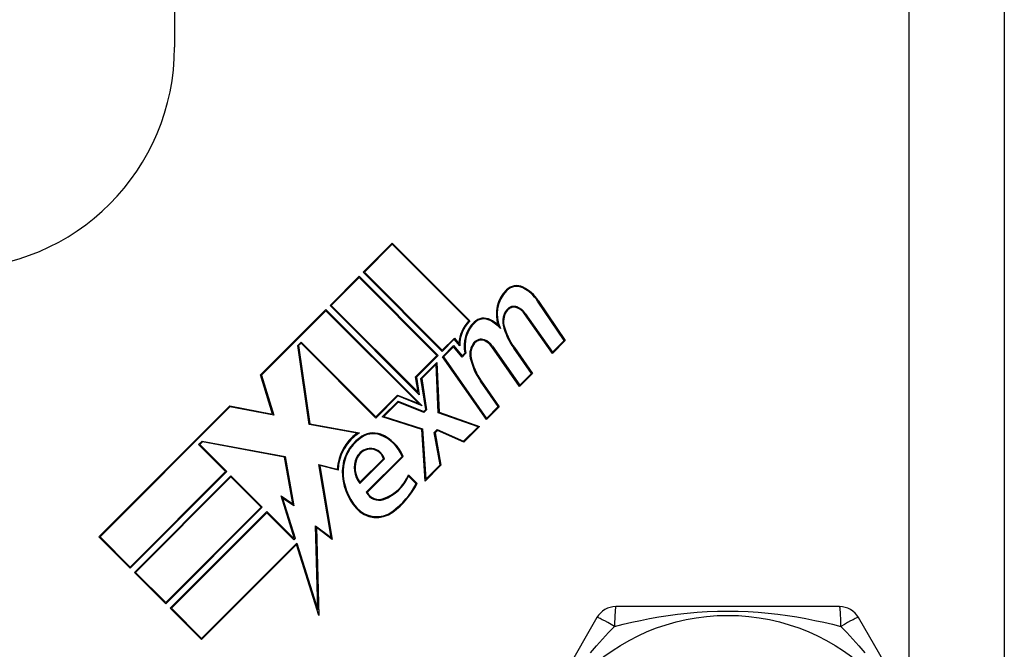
# Model space of a CAD drawing. Header units: inches. Extents: x 3.4 to 82.4, y 3.9 to 45.4.
# Tile 23 of 114: x 13.163 to 14.053, y 9.577 to 10.146. Entities that reach past the tile are written whole.
import ezdxf

# ---------------------------------------------------------------- set-up
doc = ezdxf.new("R2010")
doc.units = ezdxf.units.IN
doc.header["$MEASUREMENT"] = 0
doc.layers.add('Visible Edges(ANSI)', color=7, linetype='Continuous', lineweight=25)
doc.layers.add('Visible Tangent Edges(ANSI)', color=7, linetype='Continuous', lineweight=25)

msp = doc.modelspace()

# ---------------------------------------------------------------- linework, layer by layer
at = {"layer": 'Visible Edges(ANSI)'}
for p, q in [((14.05279, 10.835), (14.05279, 9.257)), ((13.30279, 10.16698), (13.30279, 10.121)), ((13.47329, 9.91787), (13.49954, 9.94413)), ((13.49954, 9.94307), (13.47435, 9.91787)), ((13.49954, 9.94413), (13.56981, 9.87386)), ((13.56875, 9.87386), (13.49954, 9.94307)), ((13.54475, 9.84641), (13.47329, 9.91787)), ((13.47435, 9.91787), (13.54475, 9.84747)), ((13.44333, 9.88791), (13.46958, 9.91416)), ((13.46958, 9.9131), (13.44439, 9.88791)), ((13.46958, 9.91416), (13.54104, 9.8427)), ((13.53998, 9.8427), (13.46958, 9.9131)), ((13.52394, 9.8073), (13.44333, 9.88791)), ((13.44439, 9.88791), (13.52284, 9.80946)), ((13.65501, 9.85618), (13.63095, 9.89185)), ((13.63157, 9.89227), (13.65598, 9.85608)), ((13.38048, 9.82507), (13.43961, 9.8842)), ((13.43961, 9.88314), (13.38133, 9.82486)), ((13.43961, 9.8842), (13.52669, 9.79712)), ((13.52356, 9.7992), (13.43961, 9.88314)), ((13.64432, 9.84442), (13.6192, 9.88029)), ((13.61981, 9.88072), (13.64442, 9.84558)), ((13.41414, 9.85183), (13.41708, 9.85477)), ((13.41708, 9.8537), (13.41493, 9.85156)), ((13.41708, 9.85477), (13.48456, 9.78728)), ((13.48456, 9.78622), (13.41708, 9.8537)), ((13.54475, 9.84747), (13.55567, 9.85839)), ((13.55562, 9.85728), (13.54475, 9.84641)), ((13.56058, 9.85137), (13.55562, 9.85728)), ((13.55567, 9.85839), (13.55985, 9.85342)), ((13.65598, 9.85608), (13.64432, 9.84442)), ((13.64442, 9.84558), (13.65501, 9.85618)), ((13.4245, 9.78028), (13.41414, 9.85183)), ((13.41493, 9.85156), (13.42516, 9.78092)), ((13.54491, 9.84153), (13.55496, 9.85158)), ((13.55491, 9.85047), (13.54588, 9.84145)), ((13.56266, 9.84125), (13.55491, 9.85047)), ((13.55496, 9.85158), (13.5627, 9.84236)), ((13.56609, 9.84468), (13.56266, 9.84125)), ((13.5627, 9.84236), (13.56527, 9.84492)), ((13.61462, 9.81473), (13.58951, 9.8506)), ((13.59012, 9.85103), (13.61473, 9.81589)), ((13.62532, 9.82648), (13.6093, 9.84935)), ((13.60991, 9.84979), (13.62629, 9.82639)), ((13.52064, 9.82336), (13.53998, 9.8427)), ((13.54104, 9.8427), (13.52144, 9.8231)), ((13.5254, 9.82202), (13.53985, 9.83647)), ((13.53917, 9.83473), (13.5262, 9.82176)), ((13.54108, 9.79101), (13.53917, 9.83473)), ((13.53985, 9.83647), (13.54181, 9.79155)), ((13.58466, 9.78476), (13.54491, 9.84153)), ((13.54588, 9.84145), (13.58476, 9.78592)), ((13.62629, 9.82639), (13.61462, 9.81473)), ((13.61473, 9.81589), (13.62532, 9.82648)), ((13.39129, 9.78971), (13.38048, 9.82507)), ((13.38133, 9.82486), (13.39237, 9.78874)), ((13.52284, 9.80946), (13.52064, 9.82336)), ((13.52144, 9.8231), (13.52394, 9.8073)), ((13.52984, 9.79398), (13.5254, 9.82202)), ((13.5262, 9.82176), (13.53064, 9.79372)), ((13.59535, 9.79651), (13.57933, 9.81939)), ((13.57995, 9.81982), (13.59633, 9.79643)), ((13.48456, 9.78728), (13.50427, 9.80699)), ((13.50445, 9.80611), (13.48456, 9.78622)), ((13.49053, 9.78715), (13.50485, 9.80147)), ((13.50502, 9.80059), (13.49193, 9.78749)), ((13.50427, 9.80699), (13.52356, 9.7992)), ((13.52669, 9.79712), (13.50445, 9.80611)), ((13.50485, 9.80147), (13.52798, 9.79212)), ((13.52816, 9.79124), (13.50502, 9.80059)), ((13.23438, 9.67896), (13.35264, 9.79722)), ((13.35289, 9.79641), (13.23544, 9.67896)), ((13.35264, 9.79722), (13.39129, 9.78971)), ((13.39237, 9.78874), (13.35289, 9.79641)), ((13.52798, 9.79212), (13.52984, 9.79398)), ((13.53064, 9.79372), (13.52816, 9.79124)), ((13.57719, 9.77835), (13.54108, 9.79101)), ((13.54181, 9.79155), (13.57856, 9.77866)), ((13.59633, 9.79643), (13.58466, 9.78476)), ((13.58476, 9.78592), (13.59535, 9.79651)), ((13.52632, 9.77575), (13.49053, 9.78715)), ((13.49193, 9.78749), (13.52704, 9.77631)), ((13.46787, 9.77243), (13.4245, 9.78028)), ((13.42516, 9.78092), (13.46984, 9.77283)), ((13.52924, 9.72934), (13.52632, 9.77575)), ((13.52704, 9.77631), (13.52988, 9.73105)), ((13.53745, 9.77308), (13.54021, 9.77585)), ((13.54275, 9.74391), (13.53745, 9.77308)), ((13.54038, 9.77495), (13.53826, 9.77283)), ((13.53826, 9.77283), (13.54356, 9.74366)), ((13.54021, 9.77585), (13.56408, 9.76524)), ((13.56424, 9.76434), (13.54038, 9.77495)), ((13.56408, 9.76524), (13.57719, 9.77835)), ((13.57856, 9.77866), (13.56424, 9.76434)), ((13.32453, 9.76222), (13.32771, 9.7654)), ((13.32796, 9.76459), (13.32559, 9.76222)), ((13.32771, 9.7654), (13.40287, 9.75146)), ((13.40223, 9.75082), (13.32796, 9.76459)), ((13.34893, 9.73783), (13.32453, 9.76222)), ((13.32559, 9.76222), (13.34999, 9.73783)), ((13.40966, 9.70866), (13.40223, 9.75082)), ((13.40287, 9.75146), (13.41071, 9.70705)), ((13.49243, 9.74927), (13.47032, 9.72716)), ((13.47037, 9.72828), (13.49159, 9.74949)), ((13.47609, 9.71914), (13.50847, 9.75153)), ((13.50935, 9.75135), (13.477, 9.719)), ((13.26275, 9.65165), (13.34893, 9.73783)), ((13.34999, 9.73783), (13.26275, 9.65059)), ((13.44429, 9.6783), (13.43325, 9.74427)), ((13.43325, 9.74427), (13.44981, 9.74014)), ((13.43418, 9.74326), (13.44534, 9.67656)), ((13.45052, 9.73919), (13.43418, 9.74326)), ((13.54356, 9.74366), (13.52924, 9.72934)), ((13.52988, 9.73105), (13.54275, 9.74391)), ((13.26646, 9.64688), (13.3537, 9.73412)), ((13.3537, 9.73305), (13.26752, 9.64688)), ((13.3537, 9.73412), (13.38207, 9.70574)), ((13.38101, 9.70574), (13.3537, 9.73305)), ((13.51413, 9.73491), (13.52208, 9.72696)), ((13.52116, 9.72682), (13.51438, 9.7336)), ((13.39904, 9.71582), (13.40966, 9.70866)), ((13.41099, 9.67792), (13.39904, 9.71582)), ((13.41071, 9.70705), (13.40041, 9.714)), ((13.40041, 9.714), (13.41185, 9.67771)), ((13.29483, 9.61956), (13.38101, 9.70574)), ((13.38207, 9.70574), (13.29483, 9.6185)), ((13.29881, 9.61453), (13.38605, 9.70177)), ((13.38605, 9.70177), (13.41045, 9.67737)), ((13.38605, 9.7007), (13.29987, 9.61453)), ((13.41045, 9.67631), (13.38605, 9.7007)), ((13.43223, 9.61308), (13.43024, 9.68888)), ((13.43024, 9.68888), (13.44429, 9.6783)), ((13.43103, 9.68735), (13.43311, 9.60776)), ((13.44534, 9.67656), (13.43103, 9.68735)), ((13.26275, 9.65059), (13.23438, 9.67896)), ((13.23544, 9.67896), (13.26275, 9.65165)), ((13.41045, 9.67737), (13.41099, 9.67792)), ((13.41185, 9.67771), (13.41045, 9.67631)), ((13.32718, 9.58721), (13.41325, 9.67327)), ((13.4129, 9.67187), (13.32718, 9.58615)), ((13.43311, 9.60776), (13.4129, 9.67187)), ((13.41325, 9.67327), (13.43223, 9.61308)), ((13.29483, 9.6185), (13.26646, 9.64688)), ((13.26752, 9.64688), (13.29483, 9.61956)), ((13.32718, 9.58615), (13.29881, 9.61453)), ((13.29987, 9.61453), (13.32718, 9.58721)), ((13.90394, 9.61588), (13.70164, 9.61588)), ((13.68459, 9.60604), (13.58344, 9.43084)), ((14.02214, 9.43084), (13.92099, 9.60604))]:
    msp.add_line(p, q, dxfattribs=at)
msp.add_circle((13.80279, 9.421), 0.18701, dxfattribs=at)
for centre, radius, start, end in [((13.10279, 10.121), 0.2, 270, 0), ((13.61194, 9.89261), 0.01313, 63.47479, 134.6788), ((13.6243, 9.88011), 0.0307, 134.6788, 198.95078), ((13.6243, 9.88011), 0.02995, 134.6788, 205.8136), ((13.61194, 9.89261), 0.01237, 63.47479, 134.6788), ((13.60173, 9.87214), 0.03525, 34, 63.47479), ((13.60173, 9.87214), 0.036, 34, 63.47479), ((13.6159, 9.87362), 0.0165, 141.10268, 192.63011), ((13.6159, 9.87362), 0.01575, 141.10268, 192.60833), ((13.60948, 9.8788), 0.00825, 68.54875, 141.10268), ((13.60948, 9.8788), 0.0075, 68.54875, 141.10268), ((13.6066, 9.87147), 0.01538, 34.9922, 68.54875), ((13.6066, 9.87147), 0.01613, 35.00762, 68.54875), ((13.59057, 9.8522), 0.03075, 135.22218, 177.73389), ((13.59057, 9.8522), 0.03, 133.79525, 181.5849), ((13.59457, 9.85137), 0.03, 134.47765, 192.41137), ((13.59457, 9.85137), 0.02925, 134.47765, 193.21233), ((13.58242, 9.86373), 0.01267, 61.9928, 134.47765), ((13.58242, 9.86373), 0.01192, 61.9928, 134.47765), ((13.57147, 9.84313), 0.03525, 42.77691, 61.9928), ((13.57147, 9.84313), 0.036, 48.6169, 61.9928), ((13.65704, 9.88381), 0.05812, 193.55841, 215.82565), ((13.65704, 9.88381), 0.05887, 193.55241, 215.82038), ((13.58621, 9.84392), 0.0165, 141.03001, 192.59924), ((13.58621, 9.84392), 0.01575, 141.03001, 192.59924), ((13.57979, 9.84911), 0.00825, 68.55712, 141.03001), ((13.57979, 9.84911), 0.0075, 68.55712, 141.03001), ((13.57691, 9.84178), 0.01537, 35, 68.55712), ((13.57691, 9.84178), 0.01613, 35, 68.55712), ((13.62756, 9.85316), 0.05887, 192.59924, 215), ((13.62756, 9.85316), 0.05813, 192.59924, 215), ((13.49175, 9.73788), 0.042, 124.6582, 176.91395), ((13.49175, 9.73788), 0.04125, 122.07905, 178.17854), ((13.48234, 9.75378), 0.019, 68.84447, 130.08017), ((13.49175, 9.73788), 0.03735, 125.40854, 179.16843), ((13.49175, 9.73788), 0.0366, 125.36041, 179.16843), ((13.48234, 9.75378), 0.01825, 68.84447, 130.17574), ((13.47648, 9.73863), 0.0345, 21.96432, 68.84447), ((13.47648, 9.73863), 0.03525, 21.15553, 68.84447), ((13.48033, 9.74437), 0.01444, 96.16516, 154.37968), ((13.48033, 9.74437), 0.01369, 96.16516, 154.37968), ((13.48014, 9.74611), 0.01268, 14.42104, 96.16516), ((13.48014, 9.74611), 0.01193, 16.45471, 96.16516), ((13.48692, 9.74121), 0.02175, 154.37968, 220.22603), ((13.48692, 9.74121), 0.021, 154.37968, 217.99755), ((13.50416, 9.7377), 0.04976, 179.16843, 221.56465), ((13.50416, 9.7377), 0.04901, 179.16843, 221.56465), ((13.47867, 9.74955), 0.03836, 289.67838, 337.56091), ((13.47867, 9.74955), 0.03911, 289.67838, 335.92418), ((13.48755, 9.72473), 0.01275, 205.99073, 289.67838), ((13.48755, 9.72473), 0.012, 208.52609, 289.67838), ((13.45487, 9.76219), 0.07514, 306.56052, 331.91414), ((13.45487, 9.76219), 0.07589, 306.56052, 332.33425), ((13.48538, 9.72105), 0.02466, 221.56465, 306.56052), ((13.48538, 9.72105), 0.02391, 221.56465, 306.56052), ((13.70164, 9.5962), 0.01969, 90, 150), ((13.90394, 9.5962), 0.01969, 30, 90)]:
    msp.add_arc(centre, radius, start, end, dxfattribs=at)
at = {"layer": 'Visible Tangent Edges(ANSI)'}
msp.add_line((13.96679, 9.52671), (13.96679, 10.34355), dxfattribs=at)
at = {"layer": 'Visible Tangent Edges(ANSI)', "flags": 128}
for points in [[(13.70054, 9.5981), (13.70816, 9.59996), (13.71596, 9.60176), (13.72394, 9.60347), (13.73209, 9.60507), (13.7404, 9.60656), (13.74886, 9.60789), (13.75749, 9.60907), (13.76627, 9.61007), (13.77521, 9.61087), (13.78432, 9.61146), (13.79354, 9.61182), (13.80283, 9.61195), (13.81212, 9.61182), (13.82134, 9.61146), (13.83044, 9.61087), (13.8394, 9.61006), (13.84817, 9.60906), (13.85678, 9.60789), (13.86523, 9.60655), (13.87351, 9.60507), (13.88163, 9.60347), (13.88961, 9.60176), (13.89741, 9.59996), (13.90504, 9.5981)], [(13.67874, 9.57428), (13.68419, 9.58052), (13.68966, 9.58657), (13.69512, 9.59243), (13.70054, 9.5981)], [(13.90504, 9.5981), (13.91046, 9.59243), (13.91591, 9.58658), (13.92138, 9.58052), (13.92685, 9.57427)]]:
    msp.add_lwpolyline(points, dxfattribs=at)
at = {"layer": 'Visible Tangent Edges(ANSI)'}
for centre, major_axis, start_param, end_param in [((13.70164, 9.5962), (0, 0.01969), 0, 1.474012), ((13.90394, 9.5962), (0, 0.01969), 4.809173, 6.283185), ((13.70164, 9.5962), (-0.01705, 0.00984), 4.809173, 6.283185), ((13.90394, 9.5962), (0.01705, 0.00984), 0, 1.474012)]:
    msp.add_ellipse(centre, major_axis=major_axis, ratio=0.056054, start_param=start_param, end_param=end_param, dxfattribs=at)

doc.saveas('drawing.dxf')
